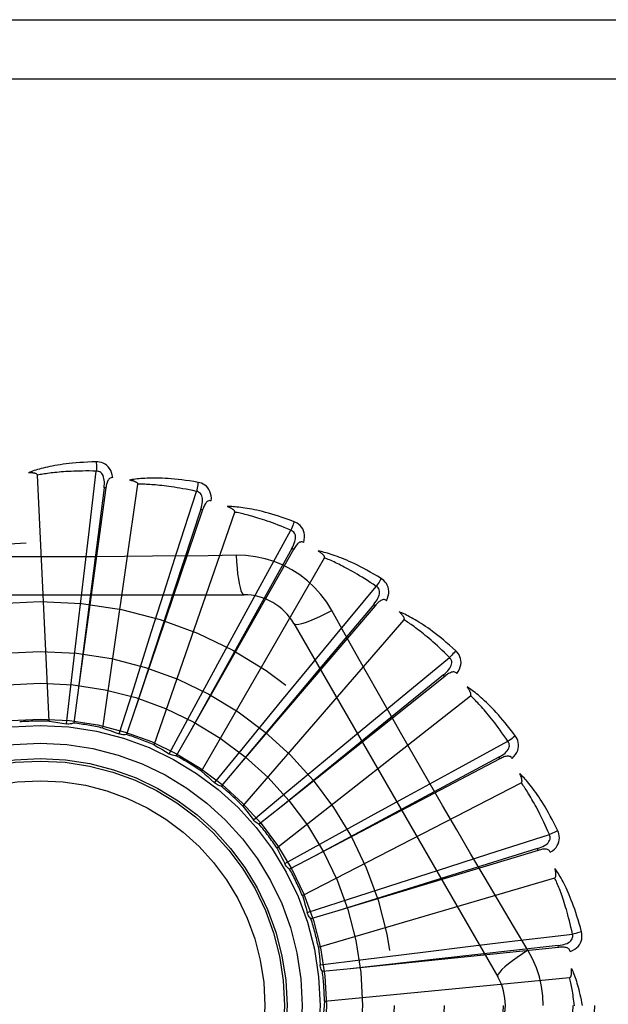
# Model space of a CAD drawing. Header units: inches. Extents: x 0 to 200, y 0 to 129.
# Tile 68 of 256: x 40.725 to 41.024, y 55.811 to 56.311. Entities that reach past the tile are written whole.
import ezdxf

# ---------------------------------------------------------------- set-up
doc = ezdxf.new("R2010")
doc.units = ezdxf.units.IN
doc.header["$LTSCALE"] = 11
doc.header["$MEASUREMENT"] = 0
doc.linetypes.add('HIDDEN', pattern=[0.2, 0.1, -0.1])
doc.layers.add('LEFTHAND_DOOR_ASSEMBLY', color=7, linetype='CONTINUOUS')

msp = doc.modelspace()

# ---------------------------------------------------------------- linework, layer by layer
at = {"layer": 'LEFTHAND_DOOR_ASSEMBLY', "color": 8, "linetype": 'HIDDEN'}
for p, q in [((40.1570536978, 56.3108016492), (41.2190536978, 56.3108016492)), ((40.1270536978, 56.2808016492), (41.2190536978, 56.2808016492)), ((40.7601797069, 56.0497826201), (40.7640566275, 56.08184520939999)), ((40.7401286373, 55.9549802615), (40.7341823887, 56.0798073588)), ((40.7689085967, 56.0732835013), (40.7545361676, 55.9681690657)), ((40.7679578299, 56.073413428), (40.7572006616, 55.989211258)), ((40.767331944, 55.9515089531), (40.78511686, 56.07520576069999)), ((40.7689086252, 56.07328370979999), (40.7679578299, 56.073413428)), ((40.8049621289, 56.0408034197), (40.8148368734, 56.0715528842)), ((40.8179808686, 56.0622277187), (40.7839751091, 55.96173277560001)), ((40.7933867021, 55.9429521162), (40.8342599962, 56.06104774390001)), ((40.817071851, 56.0625351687), (40.8037428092, 56.0220367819)), ((40.8179809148, 56.06222785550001), (40.817071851, 56.0625351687)), ((40.8472359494, 56.02351135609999), (40.8627516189, 56.05183633)), ((40.7576549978, 56.02864383), (40.7601797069, 56.0497826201)), ((40.7984825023, 56.0205244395), (40.8049621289, 56.0408034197)), ((40.8640739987, 56.0420846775), (40.8116639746, 55.9498414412)), ((40.8632395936, 56.0425586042), (40.8424870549, 56.0053146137)), ((40.86407407, 56.042084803), (40.8632395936, 56.0425586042)), ((40.8173512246, 55.9296190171), (40.8798356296, 56.0378451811)), ((40.8350122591, 56.03915595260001), (40.8208435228, 56.0389465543)), ((40.75513296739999, 56.0072653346), (40.7576549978, 56.02864383)), ((40.8037428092, 56.0220367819), (40.7839570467, 55.9616777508)), ((40.8370355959, 56.0048251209), (40.8472359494, 56.02351135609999)), ((40.8854732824, 55.9985314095), (40.9060691, 56.0234081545)), ((40.6321117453, 56.01913504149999), (40.8389956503, 56.01913504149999)), ((40.7919601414, 56.0000095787), (40.7984825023, 56.0205244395)), ((40.9055220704, 56.013582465), (40.836602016, 55.9329248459)), ((40.9047924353, 56.0142057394), (40.87736645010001, 55.9815622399)), ((40.9055221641, 56.0135825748), (40.9047924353, 56.0142057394)), ((40.7514468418, 55.9756125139), (40.75513296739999, 56.0072653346)), ((40.8383593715, 55.9119915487), (40.9201965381, 56.0064366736)), ((40.8424870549, 56.0053146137), (40.81163582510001, 55.9497908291)), ((40.8267486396, 55.98591535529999), (40.8370355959, 56.0048251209)), ((40.8642547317, 56.0045517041), (40.9676966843, 55.8253849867)), ((40.7823502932, 55.9696263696), (40.7919601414, 56.0000095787)), ((40.8719208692, 55.9821132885), (40.8854732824, 55.9985314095)), ((40.7572006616, 55.989211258), (40.7545288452, 55.968111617)), ((40.8115623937, 55.95789988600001), (40.8267486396, 55.98591535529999)), ((40.918292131, 55.9667664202), (40.9432237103, 55.9872958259)), ((40.87736645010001, 55.9815622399), (40.8365647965, 55.9328804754)), ((40.858241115, 55.9654920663), (40.8719208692, 55.9821132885)), ((40.9408270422, 55.9777512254), (40.8578879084, 55.9115944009)), ((40.940228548, 55.9785013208), (40.9071203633, 55.9516381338)), ((40.940827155, 55.9777513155), (40.940228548, 55.9785013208)), ((40.7489254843, 55.9536651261), (40.7514468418, 55.9756125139)), ((40.7545361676, 55.9681690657), (40.7525843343, 55.9540439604)), ((40.7757209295, 55.9485527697), (40.7823502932, 55.9696263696)), ((40.8556518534, 55.8907068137), (40.9538839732, 55.9679574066)), ((40.9018774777, 55.9532098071), (40.918292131, 55.9667664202)), ((40.7839751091, 55.96173277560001), (40.7793853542, 55.9482323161)), ((40.838027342, 55.940856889), (40.858241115, 55.9654920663)), ((40.8010646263, 55.9384617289), (40.8115623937, 55.95789988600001)), ((40.9071203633, 55.9516381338), (40.8578429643, 55.911557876)), ((40.8852993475, 55.9394778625), (40.9018774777, 55.9532098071)), ((40.8116639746, 55.9498414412), (40.8046021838, 55.9374535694)), ((40.8240405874, 55.9237567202), (40.838027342, 55.940856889)), ((40.9445063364, 55.9293644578), (40.9728725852, 55.9448045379)), ((40.8607886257, 55.9191133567), (40.8852993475, 55.9394778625)), ((40.9687129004, 55.9358859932), (40.8747523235, 55.88662104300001)), ((40.9682671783, 55.9367357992), (40.9306734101, 55.9166238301)), ((40.9687130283, 55.9358860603), (40.9682671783, 55.9367357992)), ((40.836602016, 55.9329248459), (40.8273234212, 55.92209729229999)), ((40.9258227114, 55.9191593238), (40.9445063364, 55.9293644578)), ((40.8686036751, 55.8665340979), (40.9796803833, 55.923798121)), ((40.8438184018, 55.904969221), (40.8607886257, 55.9191133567)), ((40.9306734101, 55.9166238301), (40.8747012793, 55.8865936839)), ((40.906945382, 55.90881296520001), (40.9258227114, 55.9191593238)), ((40.8578879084, 55.9115944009), (40.8467278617, 55.9027185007)), ((40.8790235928, 55.8934551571), (40.906945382, 55.90881296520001)), ((40.9631684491, 55.8876773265), (40.9939441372, 55.8974700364)), ((40.8596832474, 55.88277826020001), (40.8790235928, 55.8934551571)), ((40.8747523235, 55.88662104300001), (40.8621141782, 55.8800175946)), ((40.9881717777, 55.889499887), (40.8865857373, 55.8589073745)), ((40.9428911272, 55.8811925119), (40.9631684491, 55.8876773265)), ((40.9878949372, 55.8904186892), (40.947174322, 55.877784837)), ((40.9881719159, 55.8894999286), (40.9878949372, 55.8904186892)), ((40.8598028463, 55.8825369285), (40.8596832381, 55.8827782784)), ((40.9223968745, 55.8746056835), (40.9428911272, 55.8811925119)), ((40.947174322, 55.877784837), (40.8865304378, 55.85889017)), ((40.876746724, 55.8403470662), (40.996653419, 55.8755548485)), ((40.8920731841, 55.8648096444), (40.9223968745, 55.8746056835)), ((40.8710617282, 55.8579858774), (40.8920731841, 55.8648096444)), ((40.8865857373, 55.8589073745), (40.8729262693, 55.8548150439)), ((40.9830436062, 55.8388451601), (40.9757778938, 55.8510109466)), ((40.9736039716, 55.8432117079), (41.0056767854, 55.8470031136)), ((40.9524658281, 55.8406815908), (40.9736039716, 55.8432117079)), ((40.9984024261, 55.8412240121), (40.9560267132, 55.8365248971)), ((40.9985005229, 55.84026943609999), (40.9984024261, 55.8412240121)), ((40.9560267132, 55.8365248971), (40.8929029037, 55.8294486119)), ((40.9985003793, 55.8402694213), (40.8929604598, 55.82945504)), ((40.8994657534, 55.834212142), (40.9310953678, 55.8380923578)), ((40.9310953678, 55.8380923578), (40.9524658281, 55.8406815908)), ((40.8775425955, 55.8314881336), (40.8994657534, 55.834212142)), ((40.8929604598, 55.82945504), (40.8787733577, 55.8280217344)), ((40.879786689, 55.81309218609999), (41.0041896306, 55.8249712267))]:
    msp.add_line(p, q, dxfattribs=at)
for points in [[(40.7639969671, 56.0865178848), (40.7617685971, 56.0864708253), (40.7596363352, 56.0863964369), (40.7576023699, 56.0862977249), (40.7556605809, 56.086176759), (40.7538067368, 56.0860352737), (40.7520371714, 56.08587549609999), (40.7503479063, 56.0856990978), (40.7487355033, 56.0855081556), (40.7471962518, 56.0853043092), (40.7457268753, 56.0850895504), (40.7443238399, 56.08486550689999), (40.7429841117, 56.0846341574), (40.7417041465, 56.0843977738), (40.740481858, 56.0841565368), (40.7393144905, 56.0839112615), (40.7382005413, 56.0836616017), (40.7371382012, 56.0834070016), (40.7361257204, 56.0831482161), (40.7351614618, 56.0828852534), (40.7342433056, 56.0826193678), (40.7333692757, 56.0823513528), (40.7325372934, 56.0820823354), (40.7317453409, 56.0818139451), (40.7309912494, 56.08154525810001), (40.7302719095, 56.0812754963), (40.7295882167, 56.08100545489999)], [(40.7723862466, 56.07854975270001), (40.7721471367, 56.07988683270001), (40.7717993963, 56.0811014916), (40.7713415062, 56.0822019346), (40.7707786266, 56.0831773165), (40.770113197, 56.0840271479), (40.7693564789, 56.0847483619), (40.76851016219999, 56.0853396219), (40.7676084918, 56.0858057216), (40.766675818, 56.08614226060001), (40.7657436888, 56.0863678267), (40.7648549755, 56.08649342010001), (40.7639969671, 56.0865178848)], [(40.7639969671, 56.0865178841), (40.7640338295, 56.0858960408), (40.7640606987, 56.0851854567), (40.7640765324, 56.0844090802), (40.7640810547, 56.0835811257), (40.7640741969, 56.0827167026), (40.7640563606, 56.0818452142)], [(40.7341823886, 56.0798073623), (40.7341418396, 56.0799754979), (40.7340634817, 56.0801250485), (40.7339435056, 56.080255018), (40.7337933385, 56.0803683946), (40.7336222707, 56.080467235), (40.7334329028, 56.0805533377), (40.7332311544, 56.08062873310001), (40.7330163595, 56.08069478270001), (40.7327895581, 56.08075344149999), (40.7325515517, 56.0808049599), (40.7323033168, 56.080850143), (40.7320453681, 56.0808892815), (40.7317789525, 56.0809228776), (40.7315028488, 56.0809511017), (40.7312166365, 56.0809743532), (40.7309191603, 56.0809924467), (40.730603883, 56.08100552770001), (40.7302865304, 56.0810130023), (40.729982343, 56.0810142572), (40.7296862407, 56.08100949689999)], [(40.7640566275, 56.08184520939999), (40.7622067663, 56.08188511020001), (40.7604308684, 56.0819080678), (40.7587304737, 56.0819134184), (40.7571009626, 56.0819031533), (40.7555391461, 56.0818785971), (40.754042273, 56.0818410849), (40.7526073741, 56.0817920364), (40.7512319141, 56.0817325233), (40.7499131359, 56.0816637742), (40.7486487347, 56.0815867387), (40.7474361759, 56.0815024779), (40.7462733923, 56.0814118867), (40.745158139, 56.08131597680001), (40.7440884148, 56.0812154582), (40.7430620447, 56.0811112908), (40.7420773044, 56.08100373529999), (40.7411321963, 56.0808933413), (40.7402253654, 56.0807802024), (40.7393552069, 56.0806644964), (40.7385204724, 56.08054652), (40.7377198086, 56.0804265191), (40.7369519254, 56.0803048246), (40.7362154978, 56.0801817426), (40.7355092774, 56.0800575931), (40.7348313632, 56.0799328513), (40.7341823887, 56.0798073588)], [(40.767956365, 56.0734132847), (40.7680666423, 56.0744452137), (40.7681230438, 56.0754264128), (40.7681228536, 56.0763595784), (40.7680638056, 56.0772412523), (40.767941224, 56.0780709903), (40.7677539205, 56.0788418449), (40.7675021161, 56.0795513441), (40.7671804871, 56.0801825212), (40.7667854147, 56.0807173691), (40.7663223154, 56.0811541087), (40.7657929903, 56.0814841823), (40.7652232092, 56.0817095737), (40.7646423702, 56.0818299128), (40.7640522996, 56.0818456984)], [(40.7723898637, 56.07854922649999), (40.7719280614, 56.0785670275), (40.7715014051, 56.0785010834), (40.7711083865, 56.0783463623), (40.7707535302, 56.0781179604), (40.7704434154, 56.0778283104), (40.7701703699, 56.0774803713), (40.7699297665, 56.0770788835), (40.7697190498, 56.0766309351), (40.7695353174, 56.0761434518), (40.7693749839, 56.0756216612), (40.7692340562, 56.0750725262), (40.7691108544, 56.0744977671), (40.7690019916, 56.0739019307), (40.7689085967, 56.0732835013)], [(40.8156626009, 56.0761524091), (40.8134655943, 56.0765279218), (40.8113577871, 56.076858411), (40.8093418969, 56.0771464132), (40.8074123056, 56.0773951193), (40.8055651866, 56.0776070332), (40.8037973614, 56.0777850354), (40.80210523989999, 56.0779315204), (40.8004858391, 56.078049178), (40.7989358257, 56.07814032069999), (40.7974523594, 56.0782075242), (40.7960322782, 56.0782530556), (40.7946729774, 56.07827943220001), (40.793371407, 56.0782895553), (40.79212555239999, 56.0782839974), (40.7909328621, 56.0782640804), (40.789791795, 56.0782297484), (40.7887004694, 56.07818079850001), (40.7876573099, 56.0781183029), (40.7866607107, 56.0780425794), (40.7857088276, 56.0779552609), (40.7847998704, 56.0778575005), (40.7839320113, 56.0777507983), (40.7831035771, 56.07763713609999), (40.7823122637, 56.0775160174), (40.7815548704, 56.0773872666), (40.7808324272, 56.0772514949)], [(40.78511686, 56.07520576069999), (40.7851088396, 56.07537853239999), (40.7850601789, 56.07554019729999), (40.7849669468, 56.07569049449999), (40.7848409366, 56.0758302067), (40.7846916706, 56.0759596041), (40.7845220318, 56.07607996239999), (40.7843382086, 56.0761921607), (40.7841398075, 56.0762976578), (40.7839282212, 56.0763981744), (40.7837042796, 56.0764938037), (40.7834690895, 56.0765851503), (40.7832232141, 56.0766724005), (40.7829679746, 56.0767558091), (40.782702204, 56.0768357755), (40.7824255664, 56.0769127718), (40.7821368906, 56.076986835), (40.7818351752, 56.0770584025), (40.7815195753, 56.0771267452), (40.7811887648, 56.0771912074), (40.7808431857, 56.0772520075)], [(40.8156626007, 56.0761524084), (40.8155815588, 56.07553793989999), (40.815474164, 56.0748390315), (40.8153439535, 56.0740795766), (40.815192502, 56.0732688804), (40.8150213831, 56.0724165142), (40.8148366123, 56.0715529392)], [(40.8223922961, 56.0667405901), (40.8224105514, 56.0680987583), (40.822298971, 56.0693572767), (40.8220576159, 56.0705244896), (40.8216895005, 56.0715887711), (40.8211969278, 56.0725491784), (40.8205903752, 56.0734005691), (40.8198712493, 56.0741413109), (40.8190740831, 56.0747696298), (40.8182219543, 56.075276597), (40.8173493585, 56.0756744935), (40.816500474, 56.0759660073), (40.8156626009, 56.0761524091)], [(40.8148368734, 56.0715528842), (40.8130281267, 56.0719427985), (40.8112887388, 56.0723017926), (40.8096200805, 56.0726288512), (40.80801803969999, 56.0729270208), (40.806479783, 56.0731984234), (40.8050028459, 56.07344481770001), (40.8035845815, 56.0736681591), (40.8022227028, 56.07386997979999), (40.800914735, 56.0740520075), (40.7996585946, 56.0742156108), (40.7984519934, 56.074362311), (40.7972930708, 56.0744933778), (40.7961798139, 56.07461022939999), (40.7951103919, 56.07471394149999), (40.7940828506, 56.074805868), (40.7930955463, 56.0748865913), (40.7921466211, 56.0749570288), (40.7912347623, 56.0750175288), (40.7903584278, 56.0750685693), (40.7895164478, 56.0751106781), (40.7887075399, 56.0751443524), (40.7879305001, 56.0751701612), (40.787184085, 56.0751886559), (40.7864671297, 56.07520038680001), (40.7857778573, 56.07520618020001), (40.78511686, 56.07520576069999)], [(40.8170703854, 56.0625353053), (40.8173739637, 56.0635277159), (40.8176150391, 56.0644805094), (40.8177914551, 56.0653968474), (40.817900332, 56.06627376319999), (40.8179369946, 56.0671117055), (40.8178989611, 56.06790407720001), (40.8177859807, 56.068648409), (40.817589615, 56.0693290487), (40.8173029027, 56.0699289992), (40.8169308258, 56.0704454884), (40.8164735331, 56.07086977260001), (40.8159567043, 56.0711989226), (40.8154091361, 56.0714270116), (40.8148327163, 56.0715541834)], [(40.8223960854, 56.0667393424), (40.821945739, 56.0668442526), (40.8215141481, 56.0668602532), (40.8210988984, 56.06678268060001), (40.8207072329, 56.0666255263), (40.8203479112, 56.0663997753), (40.82001397, 56.066109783), (40.8197017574, 56.065761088), (40.8194100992, 56.0653611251), (40.8191374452, 56.0649172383), (40.8188812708, 56.0644352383), (40.8186389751, 56.0639227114), (40.8184092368, 56.06338167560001), (40.8181895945, 56.0628172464), (40.8179808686, 56.0622277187)], [(40.86443289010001, 56.0561964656), (40.8623466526, 56.0569809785), (40.8603394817, 56.0577044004), (40.858414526, 56.0583687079), (40.8565668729, 56.0589780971), (40.8547932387, 56.05953575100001), (40.8530910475, 56.0600450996), (40.8514572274, 56.0605091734), (40.8498893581, 56.06093117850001), (40.8483846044, 56.061314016), (40.8469406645, 56.0616607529), (40.8455548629, 56.0619742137), (40.8442251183, 56.062257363), (40.8429489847, 56.062513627), (40.8417245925, 56.0627439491), (40.8405496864, 56.0629501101), (40.8394227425, 56.0631323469), (40.8383418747, 56.0632908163), (40.8373057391, 56.0634268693), (40.836312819, 56.06354112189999), (40.8353616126, 56.06363552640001), (40.8344505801, 56.06371155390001), (40.8335782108, 56.0637710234), (40.8327432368, 56.06381619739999), (40.8319433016, 56.0638470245), (40.8311752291, 56.063863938), (40.8304401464, 56.06386734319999)], [(40.8342599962, 56.06104774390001), (40.834284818, 56.0612189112), (40.834267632, 56.0613868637), (40.8342045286, 56.0615520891), (40.8341072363, 56.0617131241), (40.8339851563, 56.061868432), (40.8338413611, 56.0620187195), (40.8336820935, 56.06216367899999), (40.8335072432, 56.0623048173), (40.8333185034, 56.0624435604), (40.8331167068, 56.0625798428), (40.8329030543, 56.0627140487), (40.8326781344, 56.06284625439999), (40.8324432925, 56.0629764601), (40.8321974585, 56.0631052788), (40.8319403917, 56.0632332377), (40.8316709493, 56.0633605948), (40.8313831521, 56.0634899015), (40.8310912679, 56.0636148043), (40.8308091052, 56.063729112), (40.8305320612, 56.0638348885)], [(40.8627516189, 56.05183633), (40.8610493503, 56.0525615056), (40.8594093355, 56.0532431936), (40.8578327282, 56.0538801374), (40.85631606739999, 56.0544761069), (40.8548569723, 56.0550337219), (40.8534533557, 56.0555551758), (40.8521029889, 56.0560428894), (40.850803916, 56.0564988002), (40.8495540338, 56.0569250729), (40.8483515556, 56.0573234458), (40.8471945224, 56.0576958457), (40.8460813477, 56.0580438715), (40.8450103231, 56.0583692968), (40.8439798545, 56.0586735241), (40.8429882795, 56.0589582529), (40.842034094, 56.059224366), (40.8411156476, 56.0594731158), (40.84023171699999, 56.05970509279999), (40.8393808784, 56.0599210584), (40.8385620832, 56.060121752), (40.8377741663, 56.0603079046), (40.8370160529, 56.06048030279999), (40.8362866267, 56.0606397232), (40.8355848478, 56.06078692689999), (40.8349091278, 56.0609230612), (40.8342599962, 56.06104774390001)], [(40.8644328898, 56.0561964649), (40.8642370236, 56.055608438), (40.8639993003, 56.0549424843), (40.863727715, 56.0542213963), (40.8634255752, 56.0534540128), (40.8630962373, 56.0526494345), (40.86275137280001, 56.05183643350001)], [(40.8692597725, 56.04568112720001), (40.869534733, 56.0470112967), (40.8696633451, 56.0482681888), (40.8696472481, 56.0494599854), (40.8694872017, 56.0505747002), (40.8691852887, 56.0516109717), (40.868750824, 56.0525617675), (40.86818488, 56.0534252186), (40.8675210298, 56.0541930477), (40.8667802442, 56.0548521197), (40.86599871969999, 56.0554079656), (40.865220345, 56.0558548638), (40.86443289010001, 56.0561964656)], [(40.8632381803, 56.04255901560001), (40.8637240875, 56.0434760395), (40.8641411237, 56.0443659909), (40.8644877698, 56.04523238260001), (40.8647606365, 56.0460728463), (40.8649552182, 56.0468887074), (40.8650678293, 56.0476739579), (40.8650977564, 56.04842622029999), (40.8650337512, 56.0491317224), (40.8648657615, 56.0497750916), (40.8645981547, 56.05035266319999), (40.8642294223, 56.0508558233), (40.8637842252, 56.05127683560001), (40.8632897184, 56.0516044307), (40.8627477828, 56.0518383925)], [(40.8692625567, 56.0456794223), (40.8688406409, 56.0458675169), (40.8684201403, 56.0459648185), (40.8679977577, 56.0459672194), (40.8675833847, 56.0458870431), (40.8671878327, 56.0457333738), (40.8668050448, 56.0455118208), (40.8664324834, 56.0452285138), (40.8660704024, 56.0448909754), (40.8657186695, 56.0445067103), (40.8653759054, 56.0440819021), (40.8650409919, 56.0436244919), (40.8647130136, 56.0431367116), (40.8643905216, 56.04262405), (40.8640739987, 56.0420846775)], [(40.9085451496, 56.0273713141), (40.9066450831, 56.0285364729), (40.9048110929, 56.0296266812), (40.9030466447, 56.03064328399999), (40.9013477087, 56.0315913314), (40.8997116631, 56.0324745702), (40.8981366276, 56.03329685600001), (40.8966201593, 56.03406174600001), (40.8951604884, 56.0347728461), (40.89375538, 56.0354335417), (40.89240315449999, 56.0360472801), (40.8911017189, 56.0366173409), (40.8898495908, 56.0371470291), (40.88864501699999, 56.03764017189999), (40.8874863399, 56.0380980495), (40.886371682, 56.0385228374), (40.8852995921, 56.0389150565), (40.8842682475, 56.0392752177), (40.8832765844, 56.039604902), (40.8823232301, 56.0399050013), (40.8814070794, 56.0401777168), (40.8805268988, 56.0404247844), (40.879681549, 56.0406482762), (40.8788702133, 56.0408506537), (40.878090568, 56.0410323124), (40.8773395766, 56.041194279), (40.8766184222, 56.0413367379)], [(40.8798356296, 56.0378451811), (40.8798923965, 56.0380085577), (40.8799073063, 56.0381767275), (40.8798766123, 56.0383509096), (40.8798115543, 56.0385274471), (40.8797210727, 56.0387030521), (40.8796083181, 56.0388778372), (40.8794793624, 56.0390503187), (40.8793343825, 56.039221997), (40.8791753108, 56.0393939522), (40.8790029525, 56.039565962), (40.8788185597, 56.0397381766), (40.8786227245, 56.0399105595), (40.8784167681, 56.04008285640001), (40.8781997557, 56.0402558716), (40.8779715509, 56.0404301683), (40.87773108, 56.0406062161), (40.8774778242, 56.0407846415), (40.8772099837, 56.0409655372), (40.8769253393, 56.0411492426), (40.8766246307, 56.0413356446)], [(40.8208435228, 56.0389465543), (40.7925121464, 56.0386393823), (40.7783012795, 56.0385096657), (40.7640718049, 56.0384170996), (40.7498422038, 56.03834992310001), (40.7356034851, 56.0383331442), (40.7213635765, 56.0383469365), (40.7071290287, 56.0384124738), (40.692893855, 56.0385040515)], [(40.8350121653, 56.0391579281), (40.83520774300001, 56.0357713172), (40.8354616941, 56.0325866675), (40.8357644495, 56.0297037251), (40.8361147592, 56.027104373), (40.8365125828, 56.0247934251), (40.836952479, 56.0228311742), (40.8374282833, 56.02124942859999), (40.8379327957, 56.0200867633), (40.8384602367, 56.0193748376), (40.8389953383, 56.0191350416)], [(40.88358504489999, 56.0111124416), (40.8809879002, 56.01531056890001), (40.8780483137, 56.01923373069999), (40.8747759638, 56.0228701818), (40.8711950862, 56.0261956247), (40.8673242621, 56.0291929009), (40.8631985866, 56.0318331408), (40.8588499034, 56.034089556), (40.8543162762, 56.0359484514), (40.8496394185, 56.03739534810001), (40.8448438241, 56.0384187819), (40.839963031, 56.0390061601), (40.8350122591, 56.03915595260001)], [(40.9060691, 56.0234081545), (40.904534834, 56.0244423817), (40.9030534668, 56.0254221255), (40.9016258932, 56.0263459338), (40.9002494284, 56.0272181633), (40.8989222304, 56.028041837), (40.8976426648, 56.0288195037), (40.8964090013, 56.02955396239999), (40.895219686, 56.0302474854), (40.8940730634, 56.0309025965), (40.8929677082, 56.0315213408), (40.8919020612, 56.032105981), (40.8908748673, 56.0326583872), (40.8898847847, 56.0331806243), (40.8889305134, 56.0336743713), (40.8880107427, 56.0341416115), (40.8871241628, 56.0345834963), (40.8862693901, 56.03500156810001), (40.8854453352, 56.035396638), (40.8846507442, 56.035769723), (40.8838847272, 56.0361217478), (40.8831462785, 56.0364536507), (40.8824344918, 56.03676640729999), (40.8817484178, 56.0370609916), (40.8810871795, 56.03733834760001), (40.8804494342, 56.0375999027), (40.8798356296, 56.0378451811)], [(40.9085451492, 56.02737131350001), (40.90824153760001, 56.0268309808), (40.9078820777, 56.0262220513), (40.9074789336, 56.0255653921), (40.9070370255, 56.02486905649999), (40.9065613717, 56.02414134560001), (40.906068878, 56.02340830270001)], [(40.9112947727, 56.0161324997), (40.9118165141, 56.017386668), (40.9121806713, 56.0185965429), (40.9123904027, 56.0197698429), (40.9124441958, 56.0208946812), (40.9123438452, 56.0219693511), (40.9120971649, 56.0229851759), (40.9117048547, 56.02394011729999), (40.9111983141, 56.02481969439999), (40.9105956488, 56.0256070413), (40.9099334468, 56.0263007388), (40.9092537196, 56.0268868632), (40.9085451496, 56.0273713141)], [(40.9047911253, 56.0142064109), (40.9054417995, 56.0150149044), (40.9060197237, 56.0158098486), (40.9065240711, 56.0165949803), (40.9069510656, 56.0173686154), (40.9072965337, 56.01813290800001), (40.9075557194, 56.0188826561), (40.9077274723, 56.0196156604), (40.9077981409, 56.0203205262), (40.9077549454, 56.0209840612), (40.9076014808, 56.0216018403), (40.9073346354, 56.0221656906), (40.9069771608, 56.0226633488), (40.9065535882, 56.0230786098), (40.9060657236, 56.0234109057)], [(40.9112977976, 56.0161299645), (40.910919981, 56.0163942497), (40.9105259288, 56.016569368), (40.9101115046, 56.0166519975), (40.9096891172, 56.0166521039), (40.9092714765, 56.01657628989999), (40.9088535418, 56.0164313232), (40.9084339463, 56.0162237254), (40.9080143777, 56.01596083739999), (40.9075961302, 56.0156500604), (40.9071790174, 56.01529773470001), (40.9067634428, 56.0149118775), (40.9063489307, 56.0144948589), (40.9059350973, 56.0140523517), (40.9055220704, 56.013582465)], [(40.864254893, 56.0045514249), (40.864715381, 56.0042128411), (40.8655595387, 56.0041063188), (40.8667519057, 56.0042305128), (40.8682815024, 56.00457681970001), (40.8701487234, 56.0051463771), (40.8723339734, 56.0059393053), (40.8748073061, 56.0069455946), (40.877534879, 56.0081543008), (40.8804899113, 56.0095570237), (40.8835868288, 56.0111133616)], [(40.9114198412, 55.9615973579), (40.8974513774, 55.98634901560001), (40.8905134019, 55.9986931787), (40.88358504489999, 56.0111124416)], [(40.9464050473, 55.9907187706), (40.9447598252, 55.9922224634), (40.9431653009, 55.9936400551), (40.9416251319, 55.9949722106), (40.9401363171, 55.9962246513), (40.938696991, 55.9974015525), (40.937306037, 55.998507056), (40.9359617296, 55.99954511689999), (40.9346630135, 56.000519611), (40.9334083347, 56.00143428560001), (40.9321966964, 56.0022928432), (40.9310266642, 56.0030989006), (40.9298974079, 56.0038559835), (40.9288079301, 56.0045681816), (40.9277568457, 56.0052370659), (40.9267427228, 56.00586512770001), (40.9257642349, 56.0064531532), (40.924819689, 56.0070019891), (40.9239083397, 56.007513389), (40.9230290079, 56.0079884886), (40.922181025, 56.00842965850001), (40.9213635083, 56.0088388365), (40.9205757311, 56.009218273), (40.9198173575, 56.0095705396), (40.9190861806, 56.00989646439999), (40.9183794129, 56.01019763), (40.9176982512, 56.01047399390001)], [(40.9201965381, 56.0064366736), (40.9202831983, 56.0065863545), (40.920329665, 56.0067486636), (40.9203324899, 56.0069255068), (40.9203020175, 56.0071111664), (40.9202464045, 56.0073007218), (40.9201687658, 56.0074936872), (40.9200747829, 56.00768745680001), (40.9199649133, 56.00788347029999), (40.919841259, 56.0080824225), (40.9197045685, 56.0082839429), (40.9195560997, 56.00848794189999), (40.9193964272, 56.0086942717), (40.9192268, 56.0089024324), (40.9190464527, 56.0091133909), (40.9188553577, 56.0093277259), (40.9186525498, 56.0095461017), (40.9184374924, 56.00976936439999), (40.9182088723, 56.0099975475), (40.917965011, 56.0102310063), (40.917706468, 56.01046962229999)], [(40.9432237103, 55.9872958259), (40.9419128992, 55.988601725), (40.9406437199, 55.9898441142), (40.9394167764, 55.9910213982), (40.9382302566, 55.992138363), (40.9370829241, 55.9931983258), (40.9359736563, 55.9942040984), (40.9349012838, 55.9951587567), (40.9338647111, 55.9960648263), (40.9328627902, 55.99692509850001), (40.9318945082, 55.9977418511), (40.9309587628, 55.9985176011), (40.9300546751, 55.9992544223), (40.9291813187, 55.9999545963), (40.9283377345, 56.0006200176), (40.9275230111, 56.00125288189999), (40.9267360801, 56.00185456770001), (40.9259758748, 56.0024268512), (40.9252414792, 56.002970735), (40.9245318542, 56.0034874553), (40.9238463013, 56.0039780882), (40.9231840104, 56.00444374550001), (40.9225442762, 56.0048855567), (40.9219263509, 56.0053046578), (40.9213295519, 56.0057021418), (40.9207528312, 56.0060796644), (40.9201965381, 56.0064366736)], [(40.9402273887, 55.978502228), (40.9410193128, 55.9791729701), (40.9417372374, 55.9798441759), (40.9423810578, 55.9805196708), (40.9429467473, 55.98119851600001), (40.9434306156, 55.9818836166), (40.9438270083, 55.9825707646), (40.9441343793, 55.9832580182), (40.9443371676, 55.983936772), (40.9444203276, 55.9845964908), (40.9443865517, 55.9852321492), (40.944231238, 55.9858363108), (40.9439744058, 55.98639262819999), (40.9436370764, 55.9868805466), (40.9432209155, 55.98729916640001)], [(40.9464050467, 55.9907187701), (40.9460046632, 55.9902456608), (40.9455364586, 55.9897157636), (40.9450163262, 55.9891472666), (40.9444506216, 55.9885471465), (40.9438458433, 55.9879226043), (40.9432235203, 55.9872960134)], [(40.9469780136, 55.9791626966), (40.9477276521, 55.9802953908), (40.9483141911, 55.9814144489), (40.9487421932, 55.98252685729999), (40.9490079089, 55.983621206), (40.9491127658, 55.984695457), (40.9490627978, 55.9857396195), (40.9488583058, 55.9867515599), (40.9485273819, 55.98771111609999), (40.9480846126, 55.9885982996), (40.9475656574, 55.98940479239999), (40.9470091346, 55.99010897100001), (40.9464050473, 55.9907187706)], [(40.9469800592, 55.9791599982), (40.9466582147, 55.97949148), (40.9463039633, 55.9797381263), (40.9459127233, 55.9798973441), (40.9454982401, 55.9799769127), (40.9450739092, 55.979981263), (40.9446361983, 55.9799178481), (40.94418502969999, 55.9797933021), (40.9437234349, 55.9796145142), (40.9432540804, 55.9793885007), (40.942777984, 55.9791215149), (40.9422970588, 55.9788213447), (40.94181128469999, 55.9784904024), (40.9413213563, 55.978134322), (40.9408270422, 55.9777512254)], [(40.9766442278, 55.9475635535), (40.9753133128, 55.949351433), (40.9740158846, 55.95104517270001), (40.9727556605, 55.9526447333), (40.9715307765, 55.9541563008), (40.9703401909, 55.9555843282), (40.9691835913, 55.95693309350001), (40.9680600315, 55.9582068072), (40.9669692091, 55.9594094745), (40.9659103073, 55.9605450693), (40.964883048, 55.9616174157), (40.9638867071, 55.9626303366), (40.9629211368, 55.9635874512), (40.9619861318, 55.96449296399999), (40.961080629, 55.9653486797), (40.9602036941, 55.96615731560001), (40.9593541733, 55.96691989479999), (40.95853056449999, 55.967637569), (40.9577324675, 55.9683122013), (40.9569589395, 55.9689451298), (40.9562097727, 55.969538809), (40.9554844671, 55.9700953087), (40.9547827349, 55.9706169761), (40.954104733, 55.97110639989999), (40.9534484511, 55.9715648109), (40.9528114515, 55.9719942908), (40.9521949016, 55.9723945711)], [(40.9538839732, 55.9679574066), (40.9539973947, 55.968087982), (40.9540737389, 55.9682385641), (40.9541099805, 55.9684116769), (40.9541151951, 55.9685997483), (40.9540964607, 55.968796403), (40.954056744, 55.9690005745), (40.9540011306, 55.9692086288), (40.9539303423, 55.969421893), (40.9538465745, 55.9696406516), (40.9537504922, 55.9698643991), (40.9536433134, 55.9700928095), (40.9535255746, 55.97032562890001), (40.9533984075, 55.97056213), (40.9532612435, 55.9708034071), (40.953114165, 55.9710500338), (40.9529563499, 55.971302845), (40.9527841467, 55.9715672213), (40.9526061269, 55.9718300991), (40.9524305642, 55.9720787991), (40.9522547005, 55.9723175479)], [(40.9728725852, 55.9448045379), (40.9718326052, 55.9463349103), (40.9708214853, 55.9477950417), (40.9698395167, 55.9491832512), (40.9688858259, 55.9505045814), (40.9679598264, 55.9517625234), (40.9670609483, 55.9529600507), (40.9661886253, 55.9541004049), (40.9653422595, 55.9551862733), (40.9645212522, 55.956220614), (40.9637250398, 55.9572058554), (40.9629530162, 55.9581446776), (40.9622047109, 55.9590392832), (40.9614796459, 55.9598920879), (40.9607772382, 55.96070513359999), (40.9600970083, 55.9614807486), (40.959438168, 55.9622204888), (40.958800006, 55.9629263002), (40.9581818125, 55.96359934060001), (40.9575828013, 55.9642410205), (40.9570024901, 55.9648525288), (40.9564402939, 55.9654351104), (40.9558957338, 55.965990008), (40.9553682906, 55.96651847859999), (40.954857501, 55.9670217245), (40.954362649, 55.96750156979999), (40.9538839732, 55.9679574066)], [(40.9757778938, 55.8510109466), (40.9613461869, 55.8753930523), (40.9541284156, 55.8876351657), (40.9469335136, 55.8999119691), (40.9397605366, 55.9122015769), (40.9326266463, 55.9245242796), (40.9255186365, 55.9368632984), (40.9184581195, 55.949223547), (40.9114198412, 55.9615973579)], [(40.7401286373, 55.9549802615), (40.7423390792, 55.9547008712), (40.7445420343, 55.9543885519), (40.7467375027, 55.9540433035), (40.7489254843, 55.9536651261)], [(40.7525843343, 55.9540439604), (40.7519984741, 55.95383713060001), (40.7513982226, 55.9536876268), (40.7507776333, 55.9535949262), (40.7501520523, 55.9535597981), (40.7495367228, 55.9535832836), (40.7489255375, 55.9536651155)], [(40.767331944, 55.9515089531), (40.7694495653, 55.9508162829), (40.7715536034, 55.95009269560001), (40.7736440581, 55.9493381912), (40.7757209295, 55.9485527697)], [(40.7793853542, 55.9482323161), (40.7787709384, 55.9481400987), (40.7781532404, 55.948106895), (40.7775263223, 55.9481333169), (40.7769053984, 55.9482172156), (40.7763056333, 55.9483567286), (40.7757209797, 55.9485527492)], [(40.9766442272, 55.9475635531), (40.9761615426, 55.9471747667), (40.9756015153, 55.9467430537), (40.9749831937, 55.9462832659), (40.9743141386, 55.945801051), (40.973602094, 55.9453022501), (40.9728724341, 55.944804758)], [(40.9750198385, 55.9361078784), (40.9759702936, 55.9370782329), (40.976758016, 55.9380660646), (40.9773888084, 55.9390773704), (40.9778568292, 55.9401016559), (40.9781630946, 55.9411366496), (40.9783116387, 55.9421713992), (40.9783023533, 55.943203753), (40.9781590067, 55.9442085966), (40.9778921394, 55.9451635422), (40.9775351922, 55.9460536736), (40.9771219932, 55.9468504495), (40.9766442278, 55.9475635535)], [(40.7933867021, 55.9429521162), (40.7953349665, 55.941871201), (40.79726404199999, 55.94076249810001), (40.7991739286, 55.9396260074), (40.8010646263, 55.9384617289)], [(40.9682662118, 55.9367369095), (40.9691707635, 55.9372456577), (40.9700027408, 55.93776886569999), (40.9707627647, 55.93831030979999), (40.9714467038, 55.93886983), (40.9720514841, 55.9394509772), (40.9725707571, 55.9400506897), (40.9730026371, 55.9406673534), (40.9733302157, 55.9412954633), (40.9735367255, 55.941927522), (40.9736238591, 55.9425580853), (40.9735856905, 55.94318072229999), (40.9734387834, 55.94377559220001), (40.9731998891, 55.9443185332), (40.9728704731, 55.944808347)], [(40.8046021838, 55.9374535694), (40.8039814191, 55.9374792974), (40.8033685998, 55.9375635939), (40.8027580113, 55.9377081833), (40.8021641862, 55.93790807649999), (40.8016016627, 55.9381585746), (40.8010646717, 55.93846169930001)], [(40.9750214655, 55.9361046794), (40.9747680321, 55.9364912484), (40.9744667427, 55.9368005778), (40.9741126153, 55.9370309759), (40.9737205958, 55.9371875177), (40.9733046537, 55.937272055), (40.9728627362, 55.9372925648), (40.9723960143, 55.9372555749), (40.9719087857, 55.9371672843), (40.9714049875, 55.9370340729), (40.9708868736, 55.9368619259), (40.97035786, 55.9366581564), (40.9698183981, 55.9364251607), (40.969270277, 55.93616837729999), (40.9687129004, 55.9358859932)], [(40.8173512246, 55.9296190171), (40.8190597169, 55.9281889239), (40.8207441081, 55.9267351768), (40.8224043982, 55.9252577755), (40.8240405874, 55.9237567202)], [(40.9981697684, 55.899465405), (40.9972012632, 55.9014728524), (40.9962478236, 55.9033815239), (40.9953130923, 55.9051906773), (40.9943964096, 55.9069067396), (40.9934975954, 55.9085342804), (40.9926171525, 55.9100775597), (40.9917549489, 55.9115408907), (40.9909114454, 55.9129282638), (40.990086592, 55.9142437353), (40.9892808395, 55.9154911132), (40.9884942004, 55.916674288), (40.9877272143, 55.9177968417), (40.9869804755, 55.9188629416), (40.9862532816, 55.9198745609), (40.9855452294, 55.9208345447), (40.9848553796, 55.92174411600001), (40.9841824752, 55.9226046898), (40.9835264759, 55.9234181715), (40.9828867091, 55.9241860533), (40.98226343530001, 55.9249107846), (40.9816565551, 55.92559449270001), (40.9810662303, 55.9262395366), (40.9804931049, 55.9268484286), (40.9799354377, 55.92742275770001), (40.9793912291, 55.9279650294), (40.9788615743, 55.9284747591)], [(40.9796803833, 55.923798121), (40.9798164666, 55.9239048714), (40.979919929, 55.9240382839), (40.9799882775, 55.9242014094), (40.9800289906, 55.924385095), (40.980047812, 55.9245817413), (40.9800474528, 55.9247897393), (40.980032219, 55.92500455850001), (40.9800030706, 55.9252273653), (40.979962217, 55.92545802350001), (40.9799102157, 55.9256959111), (40.9798482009, 55.9259404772), (40.9797766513, 55.9261913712), (40.9796965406, 55.9264476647), (40.9796075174, 55.9267105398), (40.9795097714, 55.9269805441), (40.9794026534, 55.9272586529), (40.979285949, 55.9275459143), (40.9791585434, 55.9278426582), (40.9790191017, 55.9281496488), (40.9788680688, 55.9284666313)], [(40.8273234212, 55.92209729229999), (40.8267187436, 55.9222400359), (40.82613295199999, 55.9224387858), (40.8255607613, 55.92269631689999), (40.8250154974, 55.9230049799), (40.8245105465, 55.9233574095), (40.8240406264, 55.9237566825)], [(40.9939441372, 55.8974700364), (40.9932125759, 55.8991695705), (40.9924960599, 55.90079467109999), (40.9917945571, 55.9023436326), (40.9911081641, 55.9038215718), (40.9904369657, 55.9052320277), (40.989780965, 55.9065780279), (40.9891402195, 55.90786286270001), (40.9885146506, 55.9090892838), (40.9879042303, 55.9102603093), (40.9873088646, 55.9113784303), (40.9867284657, 55.91244639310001), (40.9861629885, 55.9134664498), (40.9856124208, 55.91444106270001), (40.9850765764, 55.9153723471), (40.9845554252, 55.9162626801), (40.9840484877, 55.91711373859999), (40.9835554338, 55.9179275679), (40.9830757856, 55.9187054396), (40.9826090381, 55.919448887), (40.9821549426, 55.9201591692), (40.9817131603, 55.9208376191), (40.9812834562, 55.9214855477), (40.9808655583, 55.9221042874), (40.9804592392, 55.92269510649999), (40.9800641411, 55.9232599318), (40.9796803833, 55.923798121)], [(40.8383593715, 55.9119915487), (40.8397658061, 55.9102646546), (40.841144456, 55.9085186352), (40.8424953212, 55.9067534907), (40.8438184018, 55.904969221)], [(40.8467278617, 55.9027185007), (40.8461611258, 55.9029731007), (40.8456235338, 55.9032791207), (40.8451104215, 55.9036402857), (40.8446334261, 55.9040465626), (40.8442042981, 55.9044881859), (40.8438184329, 55.9049691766)], [(40.987894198, 55.89041996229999), (40.9888786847, 55.8907483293), (40.98979464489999, 55.8911046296), (40.9906434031, 55.89149245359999), (40.9914208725, 55.8919124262), (40.9921247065, 55.8923686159), (40.9927480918, 55.89285921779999), (40.9932888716, 55.8933830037), (40.993729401, 55.8939377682), (40.9940517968, 55.8945193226), (40.9942566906, 55.8951220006), (40.9943370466, 55.8957406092), (40.9943053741, 55.8963525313), (40.9941735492, 55.8969308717), (40.9939427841, 55.8974741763)], [(40.9981697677, 55.8994654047), (40.9976222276, 55.8991749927), (40.9969906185, 55.89885706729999), (40.9962964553, 55.8985226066), (40.9955482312, 55.8981757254), (40.9947546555, 55.8978206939), (40.9939440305, 55.8974702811)], [(40.9944067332, 55.8885241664), (40.9955236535, 55.8892971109), (40.9964840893, 55.8901180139), (40.9972948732, 55.8909916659), (40.9979482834, 55.8919088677), (40.9984448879, 55.8928671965), (40.9987865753, 55.8938551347), (40.9989728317, 55.89487058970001), (40.9990222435, 55.8958844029), (40.9989409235, 55.8968725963), (40.9987588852, 55.8978141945), (40.9985039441, 55.89867477), (40.9981697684, 55.899465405)], [(40.8556518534, 55.8907068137), (40.8563571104, 55.8894023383), (40.8570490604, 55.88809100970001), (40.8577277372, 55.8867727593), (40.8583930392, 55.8854477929), (40.8590448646, 55.884116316), (40.8596832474, 55.88277826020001)], [(40.9944079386, 55.8885203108), (40.9942321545, 55.8889480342), (40.9939948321, 55.889308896), (40.9936907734, 55.8896021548), (40.9933355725, 55.88983003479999), (40.9929432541, 55.8899917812), (40.9925133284, 55.8900955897), (40.9920481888, 55.8901476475), (40.9915532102, 55.890153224), (40.9910334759, 55.89011784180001), (40.9904922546, 55.8900469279), (40.9899342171, 55.8899470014), (40.9893602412, 55.8898203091), (40.9887730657, 55.8896718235), (40.9881717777, 55.889499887)], [(40.8621141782, 55.8800175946), (40.8616436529, 55.8803457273), (40.8612052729, 55.8807127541), (40.8607962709, 55.8811214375), (40.8604232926, 55.881564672), (40.8600930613, 55.8820355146), (40.8598028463, 55.8825369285)], [(40.996653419, 55.8755548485), (40.9968072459, 55.87563391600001), (40.996934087, 55.8757453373), (40.9970320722, 55.8758925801), (40.9971068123, 55.87606524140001), (40.997162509, 55.87625477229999), (40.9972015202, 55.87645907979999), (40.9972272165, 55.8766729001), (40.9972407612, 55.8768971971), (40.9972442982, 55.87713141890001), (40.997238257, 55.8773748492), (40.9972236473, 55.8776267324), (40.9972008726, 55.8778866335), (40.9971707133, 55.8781534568), (40.9971330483, 55.8784284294), (40.9970881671, 55.8787120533), (40.9970356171, 55.87900540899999), (40.9969739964, 55.8793148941), (40.9969064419, 55.8796250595), (40.99683595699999, 55.8799209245), (40.9967615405, 55.8802074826)], [(41.01020368, 55.8481627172), (41.0096325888, 55.8503171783), (41.00905759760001, 55.85237179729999), (41.0084821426, 55.854325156), (41.0079067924, 55.8561836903), (41.0073322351, 55.857951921), (41.0067597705, 55.8596339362), (41.0061900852, 55.8612339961), (41.005624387, 55.8627559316), (41.0050633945, 55.8642037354), (41.0045082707, 55.8655810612), (41.0039597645, 55.86689172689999), (41.0034190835, 55.8681391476), (41.0028876, 55.869327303), (41.0023649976, 55.8704582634), (41.001851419, 55.8715348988), (41.0013461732, 55.8725585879), (41.0008482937, 55.87353095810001), (41.0003581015, 55.87445388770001), (40.9998752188, 55.8753289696), (40.9994003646, 55.8761585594), (40.9989338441, 55.87694476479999), (40.9984762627, 55.8776898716), (40.9980287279, 55.87839622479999), (40.997589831, 55.8790657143), (40.9971580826, 55.8797011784), (40.9967344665, 55.8803019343)], [(41.0056767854, 55.8470031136), (41.0052800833, 55.8488103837), (41.0048840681, 55.8505417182), (41.0044883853, 55.8521954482), (41.0040940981, 55.8537765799), (41.0037019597, 55.8552885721), (41.003312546, 55.8567343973), (41.0029265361, 55.8581172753), (41.0025443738, 55.85943992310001), (41.0021666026, 55.8607053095), (41.0017936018, 55.8619158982), (41.0014258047, 55.8630744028), (41.0010635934, 55.864183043), (41.0007074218, 55.865244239), (41.0003575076, 55.866260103), (41.0000142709, 55.8672329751), (40.9996775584, 55.8681645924), (40.9993474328, 55.8690570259), (40.9990236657, 55.8699116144), (40.9987060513, 55.8707299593), (40.9983945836, 55.87151334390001), (40.9980891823, 55.8722631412), (40.9977898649, 55.8729806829), (40.9974966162, 55.8736673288), (40.9972094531, 55.8743243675), (40.9969283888, 55.87495375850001), (40.996653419, 55.8755548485)], [(40.8686036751, 55.8665340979), (40.8692677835, 55.8644073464), (40.8698988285, 55.8622737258), (40.8704968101, 55.8601332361), (40.8710617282, 55.8579858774)], [(40.8729262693, 55.8548150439), (40.8724947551, 55.8552620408), (40.8721094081, 55.8557459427), (40.8717672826, 55.8562719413), (40.8714754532, 55.8568263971), (40.8712411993, 55.8573958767), (40.8710617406, 55.8579858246)], [(40.9984019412, 55.841225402), (40.9994307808, 55.8413615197), (41.0003976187, 55.8415380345), (41.001304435, 55.84175822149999), (41.0021473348, 55.8420234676), (41.002924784, 55.84233821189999), (41.003629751, 55.8427019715), (41.0042598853, 55.8431139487), (41.0047974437, 55.8435753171), (41.0052240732, 55.8440853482), (41.005539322, 55.8446383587), (41.0057352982, 55.8452305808), (41.0058200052, 55.8458374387), (41.0058000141, 55.8464302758), (41.00567624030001, 55.8470074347)], [(41.0044380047, 55.8381313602), (41.0056810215, 55.838678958), (41.0067794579, 55.8393032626), (41.0077409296, 55.84000768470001), (41.0085561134, 55.8407846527), (41.0092251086, 55.8416316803), (41.0097475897, 55.8425371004), (41.0101226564, 55.8434989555), (41.0103630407, 55.84448509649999), (41.0104702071, 55.845470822), (41.0104696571, 55.84642985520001), (41.0103821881, 55.84732312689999), (41.01020368, 55.8481627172)], [(41.0102036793, 55.8481627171), (41.0096110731, 55.8479811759), (41.0089307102, 55.8477885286), (41.0081857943, 55.8475914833), (41.0073854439, 55.847392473), (41.006539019, 55.8471940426), (41.005676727, 55.847003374)], [(40.876746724, 55.8403470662), (40.8769963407, 55.8381330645), (40.8772121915, 55.8359185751), (40.8773942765, 55.8337035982), (40.8775425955, 55.8314881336)], [(40.98304529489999, 55.838846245), (40.980210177, 55.8369835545), (40.9775791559, 55.8351712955), (40.975233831, 55.8334676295), (40.9731578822, 55.8318645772), (40.9713554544, 55.830364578), (40.9698760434, 55.8290024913), (40.9687441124, 55.8277995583), (40.9679894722, 55.8267813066), (40.9676366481, 55.8259685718), (40.9676965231, 55.825385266)], [(40.9907953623, 55.8108016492), (40.9905734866, 55.8156787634), (40.9899190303, 55.8205113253), (40.9888344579, 55.82528696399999), (40.9873230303, 55.829959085), (40.9853906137, 55.8344819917), (40.9830436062, 55.8388451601)], [(41.0044380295, 55.8381287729), (41.0043466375, 55.8385811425), (41.0041820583, 55.83897986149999), (41.0039390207, 55.8393252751), (41.0036333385, 55.8396163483), (41.0032787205, 55.8398494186), (41.00287621, 55.840032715), (41.0024293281, 55.8401718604), (41.0019443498, 55.84027101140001), (41.0014273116, 55.840334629), (41.0008824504, 55.8403674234), (41.0003155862, 55.84037491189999), (40.999728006, 55.8403591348), (40.9991233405, 55.8403244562), (40.9985003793, 55.8402694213)], [(40.8787733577, 55.8280217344), (40.8784342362, 55.82854231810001), (40.878147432, 55.8290904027), (40.877911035, 55.82967164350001), (40.8777294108, 55.8302713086), (40.8776071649, 55.8308748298), (40.8775425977, 55.8314880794)], [(41.0041896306, 55.8249712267), (41.0043549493, 55.8250192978), (41.0045001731, 55.8251042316), (41.0046241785, 55.8252297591), (41.0047303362, 55.8253846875), (41.0048210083, 55.82555996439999), (41.0048980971, 55.8257528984), (41.0049638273, 55.82595748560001), (41.005019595, 55.82617461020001), (41.0050674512, 55.8264034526), (41.0051076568, 55.8266431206), (41.0051410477, 55.8268926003), (41.0051679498, 55.8271514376), (41.0051889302, 55.8274184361), (41.0052041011, 55.82769480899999), (41.0052138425, 55.8279809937), (41.0052179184, 55.8282781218), (41.0052162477, 55.8285914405), (41.0052087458, 55.82890904), (41.0051952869, 55.8292194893), (41.0051759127, 55.8295265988)], [(41.0051685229, 55.8296040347), (41.0054712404, 55.8289368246), (41.0057747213, 55.82823376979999), (41.0060781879, 55.82749562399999), (41.0063824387, 55.8267196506), (41.0066881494, 55.82590387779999), (41.0069945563, 55.8250466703), (41.0073012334, 55.8241464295), (41.00760757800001, 55.8232010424), (41.0079128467, 55.8222085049), (41.0082167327, 55.821166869), (41.0085185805, 55.8200741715), (41.0088182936, 55.81892841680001), (41.0091154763, 55.8177278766), (41.0094098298, 55.81646972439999), (41.0097013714, 55.81515188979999), (41.0099880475, 55.8137703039), (41.0102679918, 55.8123197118), (41.0105400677, 55.8108016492)], [(41.0066557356, 55.8106059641), (41.0065138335, 55.81181313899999), (41.00636797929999, 55.8129702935), (41.0062190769, 55.8140797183), (41.0060677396, 55.815143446), (41.0059148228, 55.816163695), (41.0057605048, 55.8171422), (41.0056052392, 55.8180809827), (41.0054490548, 55.8189814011), (41.0052920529, 55.81984506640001), (41.0051344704, 55.82067323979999), (41.0049764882, 55.82146728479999), (41.0048183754, 55.8222285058), (41.00466037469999, 55.8229582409), (41.0045027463, 55.823657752), (41.0043458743, 55.8243289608), (41.0041896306, 55.8249712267)], [(40.879786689, 55.81309218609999), (40.8796127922, 55.81087095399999), (40.8794056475, 55.8086556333), (40.8791652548, 55.8064462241), (40.878891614, 55.8042427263)]]:
    msp.add_lwpolyline(points, dxfattribs=at)
for radius in [0.2812500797, 0.2702837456, 0.235, 0.205, 0.179592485, 0.1635, 0.1452498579, 0.1420000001, 0.133, 0.12525, 0.124, 0.1139999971]:
    msp.add_circle((40.7355536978, 55.8108016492), radius, dxfattribs=at)
for centre, radius, start, end in [((40.8389956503, 55.9899683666), 0.0291666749, 30, 90), ((40.7355536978, 55.8108016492), 0.1442511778, 88.182554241, 94.1288010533), ((40.7355536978, 55.8108016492), 0.1442511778, 77.27346333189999, 83.21971014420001), ((40.7355536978, 55.8108016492), 0.1442511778, 66.3643724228, 72.3106192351), ((40.7355536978, 55.8108016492), 0.1442511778, 55.45528151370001, 61.40152832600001), ((40.7355536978, 55.8108016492), 0.1442511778, 44.5461906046, 50.4924374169), ((40.7355536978, 55.8108016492), 0.1442511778, 33.63709969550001, 39.58334650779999), ((40.7355536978, 55.8108016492), 0.1442511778, 22.7280087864, 28.6742555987), ((40.7355536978, 55.8108016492), 0.1442511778, 11.8189178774, 17.7651646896), ((40.7355536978, 55.8108016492), 0.1442511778, 0.9098269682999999, 6.856073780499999), ((40.94243760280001, 55.8108016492), 0.0291666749, 329.9999999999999, 30)]:
    msp.add_arc(centre, radius, start, end, dxfattribs=at)

doc.saveas('drawing.dxf')
